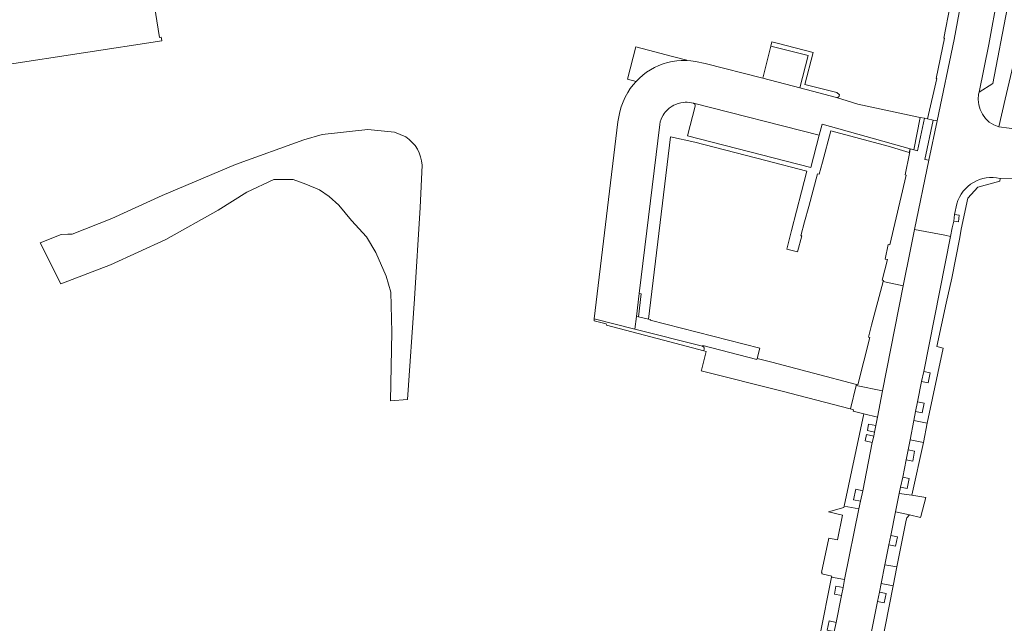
# Model space of a CAD drawing. Header units: metres. Extents: x 151213 to 156373, y 469495 to 475754.
# Tile 140 of 230: x 154002 to 154151, y 472663 to 472755. Entities that reach past the tile are written whole.
import ezdxf

# ---------------------------------------------------------------- set-up
doc = ezdxf.new("R2010")
doc.units = ezdxf.units.M
for name, color, linetype, lineweight in [('B-WE-OG-TERREIN_BEGROEID-GV', 252, 'Continuous', 18), ('B-WE-VH-ONVERHARD-GV', 252, 'Continuous', 18), ('B-WE-VH-OPENVERHARDING_BETONELEMENT-GV', 252, 'Continuous', 18), ('B-WE-VH-OPENVERHARDING_BETONSTRAATSTEEN-GV', 252, 'Continuous', 18), ('B-WE-VH-OPENVERHARDING_STRAATBAKSTEEN-GV', 252, 'Continuous', 18), ('B-WE-VH-OPENVERHARDING_TEGEL-GV', 252, 'Continuous', 18)]:
    doc.layers.add(name, color=color, linetype=linetype, lineweight=lineweight)

msp = doc.modelspace()

# ---------------------------------------------------------------- linework, layer by layer
at = {"layer": 'B-WE-OG-TERREIN_BEGROEID-GV', "flags": 128}
msp.add_lwpolyline([(154000, 472747.85), (154023.68, 472751.497), (154023.684, 472751.498), (154023.606, 472752.023), (154023.349, 472751.985), (154022.394, 472758.009), (154022.703, 472758.055), (154021.689, 472765.289), (154021.358, 472767.713), (154021.003, 472767.652), (154020.912, 472767.823), (154018.164, 472767.77), (154017.784, 472767.709)], dxfattribs=at)
at = {"layer": 'B-WE-VH-ONVERHARD-GV', "flags": 128}
msp.add_lwpolyline([(154060.589, 472736.934), (154058.885, 472737.666), (154054.864, 472738.037), (154047.938, 472737.289), (154045.155, 472736.498), (154034.821, 472732.745), (154023.738, 472728.073), (154016.133, 472724.607), (154010.139, 472722.228), (154009.497, 472722.246), (154008.477, 472722.197), (154005.285, 472720.916), (154008.422, 472714.688), (154015.933, 472717.567), (154024.32, 472721.397), (154032.217, 472725.851), (154036.552, 472728.582), (154040.649, 472730.482), (154043.558, 472730.482), (154045.458, 472729.77), (154047.537, 472728.938), (154049.021, 472727.929), (154050.446, 472726.623), (154052.406, 472724.307), (154054.662, 472721.813), (154056.087, 472719.438), (154057.631, 472715.875), (154058.343, 472713.441), (154058.462, 472707.384), (154058.284, 472696.993), (154060.861, 472697.237), (154061.907, 472712.457), (154062.745, 472726.25), (154063.057, 472732.654)], dxfattribs=at)
at = {"layer": 'B-WE-VH-ONVERHARD-GV'}
msp.add_lwpolyline([(154063.057, 472732.654, 0.2433181), (154060.589, 472736.934)], format="xyb", dxfattribs=at)
at = {"layer": 'B-WE-VH-OPENVERHARDING_BETONELEMENT-GV', "flags": 128}
for points in [[(154139.017, 472739.757), (154138.411, 472739.885), (154137.412, 472734.967), (154137.968, 472734.81)], [(154139.694, 472733.405), (154140.941, 472739.363), (154140.353, 472739.484), (154139.107, 472733.528)], [(154095.486, 472709.776), (154095.78, 472709.712), (154096.209, 472713.215), (154095.911, 472713.251)]]:
    msp.add_lwpolyline(points, close=True, dxfattribs=at)
at = {"layer": 'B-WE-VH-OPENVERHARDING_BETONSTRAATSTEEN-GV', "flags": 128}
msp.add_lwpolyline([(154150.98, 472764.487), (154150.544, 472761.023), (154150.461, 472760.592), (154150.154, 472758.598), (154150.152, 472758.438), (154148.768, 472750.902), (154147.29, 472743.702), (154149.382, 472744.994), (154151.567, 472756.307)], dxfattribs=at)
for points in [[(154120.177, 472744.352), (154121.441, 472749.254), (154115.78, 472750.681), (154114.569, 472745.812)], [(154104.096, 472742.032), (154104.163, 472742.006), (154104.233, 472741.96), (154104.275, 472741.917), (154104.315, 472741.857), (154104.334, 472741.813), (154104.346, 472741.766), (154104.353, 472741.719), (154104.351, 472741.659), (154104.342, 472741.612), (154104.339, 472741.6), (154103.198, 472737.089), (154121.838, 472732.327), (154123.124, 472737.185)]]:
    msp.add_lwpolyline(points, close=True, dxfattribs=at)
at = {"layer": 'B-WE-VH-OPENVERHARDING_STRAATBAKSTEEN-GV', "flags": 128}
for points in [[(154139.514, 472739.658), (154140.353, 472739.484), (154140.941, 472739.363), (154143.536, 472751.673), (154144.288, 472755.747), (154144.927, 472759.458), (154145.145, 472760.601), (154143.823, 472762.449), (154143.176, 472762.512), (154143.061, 472761.81), (154143.283, 472761.68), (154143.18, 472761.088), (154142.687, 472756.841), (154142.911, 472756.823), (154141.981, 472751.875), (154142.049, 472751.861), (154140.82, 472745.771), (154140.898, 472745.756)], [(154125.753, 472742.891), (154125.78, 472742.89), (154125.792, 472742.889), (154125.826, 472742.889), (154125.86, 472742.892), (154125.905, 472742.902), (154125.937, 472742.913), (154125.978, 472742.933), (154126.016, 472742.959), (154126.05, 472742.99), (154126.073, 472743.016), (154126.099, 472743.053), (154126.119, 472743.094), (154126.136, 472743.149), (154126.178, 472743.308), (154125.8, 472743.64), (154120.937, 472744.877), (154122.184, 472749.724), (154116.763, 472751.125), (154115.944, 472751.333), (154115.78, 472750.681), (154121.441, 472749.254), (154120.177, 472744.352), (154125.713, 472742.904)], [(154138.145, 472739.941), (154128.964, 472741.871), (154125.753, 472742.891), (154125.713, 472742.904), (154120.177, 472744.352), (154114.569, 472745.812), (154105.849, 472748.024), (154104.421, 472748.348), (154103.694, 472748.438), (154103.08, 472748.473), (154102.963, 472748.48), (154102.266, 472748.474), (154101.571, 472748.425), (154100.881, 472748.332), (154100.197, 472748.196), (154099.523, 472748.002), (154098.864, 472747.746), (154098.224, 472747.446), (154097.607, 472747.101), (154097.016, 472746.715), (154096.452, 472746.288), (154095.92, 472745.823), (154095.422, 472745.321), (154094.966, 472744.794), (154094.547, 472744.237), (154094.168, 472743.653), (154093.791, 472742.96), (154093.464, 472742.242), (154093.187, 472741.503), (154092.963, 472740.746), (154092.792, 472739.975), (154092.676, 472739.195), (154089.106, 472709.414), (154095.244, 472707.857), (154095.486, 472709.776), (154095.911, 472713.251), (154098.996, 472738.801), (154099.085, 472739.209), (154099.215, 472739.605), (154099.324, 472739.861), (154099.52, 472740.229), (154099.672, 472740.463), (154099.839, 472740.685), (154100.021, 472740.895), (154100.217, 472741.093), (154100.426, 472741.276), (154100.88, 472741.598), (154101.122, 472741.734), (154101.374, 472741.854), (154101.764, 472742), (154102.168, 472742.105), (154102.581, 472742.168), (154102.858, 472742.186), (154103.137, 472742.185), (154103.552, 472742.148), (154103.826, 472742.099), (154104.096, 472742.032), (154123.124, 472737.185), (154123.573, 472738.882), (154136.892, 472735.114), (154137.412, 472734.967), (154138.411, 472739.885)], [(154132.648, 472715.282), (154132.825, 472715.236), (154132.776, 472715.05), (154135.833, 472714.415), (154136.919, 472719.9), (154137.539, 472722.907), (154139.694, 472733.405), (154139.107, 472733.528), (154140.353, 472739.484), (154139.514, 472739.658), (154139.513, 472739.653), (154139.017, 472739.757), (154137.968, 472734.81), (154137.412, 472734.967), (154136.892, 472735.114), (154136.787, 472734.449), (154136.131, 472731.213), (154136.257, 472731.173), (154133.802, 472720.594), (154133.559, 472720.659), (154133.116, 472718.468), (154133.454, 472718.387)], [(154132.705, 472698.507), (154135.833, 472714.415), (154132.776, 472715.05), (154131.048, 472708.464), (154130.564, 472706.621), (154130.774, 472706.568), (154128.974, 472699.443), (154128.773, 472699.495), (154128.745, 472699.502), (154128.707, 472699.347)], [(154105.473, 472705.261), (154105.509, 472705.401), (154113.706, 472703.287), (154113.738, 472703.413), (154114.152, 472705), (154097.549, 472709.199), (154097.588, 472709.292), (154097.309, 472709.371), (154095.78, 472709.712), (154095.486, 472709.776), (154095.244, 472707.857)], [(154105.272, 472701.555), (154117.539, 472698.457), (154127.818, 472695.802), (154127.85, 472695.794), (154128.707, 472699.347), (154128.745, 472699.502), (154122.251, 472701.194), (154115.948, 472702.837), (154113.738, 472703.413), (154113.706, 472703.287), (154105.509, 472705.401), (154105.473, 472705.261), (154105.518, 472705.247), (154105.56, 472705.227), (154105.609, 472705.193), (154105.651, 472705.152), (154105.685, 472705.104), (154105.702, 472705.073), (154105.719, 472705.029), (154105.729, 472704.983), (154105.733, 472704.936), (154105.732, 472704.901), (154105.727, 472704.866), (154105.654, 472704.583), (154106.033, 472704.485), (154105.295, 472701.643)], [(154128.304, 472695.588), (154128.276, 472695.472), (154129.858, 472695.024), (154131.911, 472694.564), (154132.705, 472698.507), (154128.707, 472699.347), (154127.85, 472695.794), (154128.324, 472695.671)], [(154126.891, 472681.054), (154129.129, 472680.65), (154129.387, 472681.824), (154128.309, 472682.044), (154128.633, 472683.633), (154129.711, 472683.413), (154131.126, 472690.715), (154130.055, 472690.967), (154130.284, 472691.94), (154131.355, 472691.688), (154131.488, 472692.296), (154130.408, 472692.503), (154130.596, 472693.485), (154131.676, 472693.278), (154131.911, 472694.564), (154129.858, 472695.024)], [(154138.868, 472690.716), (154139.441, 472693.648), (154137.435, 472694.047), (154136.863, 472691.117)], [(154135.235, 472683.005), (154137.111, 472682.763), (154138.868, 472690.716), (154136.863, 472691.117), (154136.552, 472689.584), (154137.553, 472689.39), (154137.262, 472687.888), (154136.261, 472688.082), (154135.74, 472685.456), (154136.737, 472685.243), (154136.413, 472683.728), (154135.416, 472683.941)], [(154134.676, 472680.222), (154136.749, 472679.751), (154138.431, 472679.341), (154138.474, 472679.515), (154139.219, 472682.395), (154137.111, 472682.763), (154135.235, 472683.005)], [(154123.446, 472671.026), (154123.56, 472670.999), (154123.52, 472670.831), (154125.005, 472670.491), (154124.994, 472670.348), (154126.964, 472669.979), (154129.129, 472680.65), (154126.891, 472681.054), (154126.852, 472680.85), (154124.533, 472680.199), (154126.633, 472679.722), (154125.869, 472675.971), (154124.581, 472676.242)], [(154133.045, 472672.22), (154134.858, 472671.883), (154136.264, 472678.941), (154136.394, 472679.317), (154136.749, 472679.751), (154134.676, 472680.222), (154133.96, 472676.662), (154134.958, 472676.454), (154134.664, 472675.038), (154133.669, 472675.245)], [(154134.306, 472669.004), (154134.858, 472671.883), (154133.045, 472672.22), (154132.477, 472669.359)], [(154121.009, 472660.753), (154124.976, 472659.967), (154125.395, 472662.092), (154124.321, 472662.328), (154124.623, 472663.705), (154125.697, 472663.469), (154126.499, 472667.563), (154125.419, 472667.773), (154125.65, 472668.959), (154126.73, 472668.749), (154126.964, 472669.979), (154124.994, 472670.348), (154123.233, 472661.477), (154121.378, 472661.869), (154121.267, 472661.892)]]:
    msp.add_lwpolyline(points, close=True, dxfattribs=at)
for points in [[(154147.215, 472743.427), (154147.29, 472743.702), (154148.768, 472750.902), (154150.152, 472758.438), (154150.154, 472758.598), (154150.461, 472760.592), (154145.282, 472761.432), (154145.145, 472760.601), (154144.927, 472759.458), (154144.288, 472755.747), (154143.536, 472751.673), (154140.941, 472739.363), (154139.694, 472733.405), (154137.539, 472722.907), (154142.141, 472722.06)], [(154151.567, 472756.307), (154149.382, 472744.994), (154147.29, 472743.702), (154147.215, 472743.427)], [(154150.274, 472738.443), (154151.246, 472742.664), (154153.793, 472753.587), (154154.869, 472753.333), (154156.83, 472752.871)], [(154150.474, 472730.628), (154153.756, 472730.689), (154154.791, 472737.853), (154153.412, 472738.051), (154150.274, 472738.443)], [(154139.441, 472693.648), (154141.871, 472704.996), (154140.918, 472705.232), (154142.298, 472711.781), (154143.164, 472715.585), (154144.401, 472721.713), (154144.579, 472722.984), (154145.587, 472727.679), (154147.088, 472729.347), (154150.453, 472730.265), (154150.474, 472730.628)], [(154143.93, 472726.823), (154143.58, 472725.175), (154144.296, 472725.095), (154144.185, 472724.099), (154143.469, 472724.179), (154143.211, 472723.199), (154142.964, 472721.894), (154138.922, 472701.472), (154139.921, 472701.268), (154139.606, 472699.725), (154138.607, 472699.929), (154137.989, 472696.841), (154138.988, 472696.636), (154138.689, 472695.178), (154137.69, 472695.383), (154137.435, 472694.047), (154139.441, 472693.648)], [(154142.141, 472722.06), (154142.964, 472721.894), (154143.211, 472723.199), (154143.469, 472724.179), (154143.58, 472725.175), (154143.93, 472726.823)], [(154130.675, 472660.356), (154131.93, 472666.649), (154132.224, 472668.065), (154132.477, 472669.359), (154133.045, 472672.22), (154133.669, 472675.245), (154133.666, 472675.246), (154133.96, 472676.662), (154134.676, 472680.222), (154135.235, 472683.005), (154135.416, 472683.941), (154135.74, 472685.456), (154136.261, 472688.082), (154136.552, 472689.584), (154136.863, 472691.117), (154137.435, 472694.047), (154137.69, 472695.383), (154137.989, 472696.841), (154138.607, 472699.929), (154138.922, 472701.472), (154142.964, 472721.894), (154142.141, 472722.06), (154137.539, 472722.907), (154136.919, 472719.9), (154135.833, 472714.415), (154132.705, 472698.507), (154131.911, 472694.564), (154131.676, 472693.278), (154131.488, 472692.296), (154131.355, 472691.688), (154131.126, 472690.715), (154129.711, 472683.413), (154129.387, 472681.824), (154129.129, 472680.65), (154126.964, 472669.979), (154126.73, 472668.749), (154126.499, 472667.563), (154125.697, 472663.469), (154125.395, 472662.092)], [(154130.539, 472649.455), (154130.543, 472649.475), (154130.811, 472650.821), (154130.726, 472650.835), (154134.306, 472669.004), (154132.477, 472669.359), (154132.224, 472668.065), (154133.223, 472667.858), (154132.929, 472666.442), (154131.93, 472666.649), (154130.675, 472660.356), (154131.675, 472660.156), (154131.393, 472658.749), (154130.393, 472658.949), (154129.261, 472653.364), (154130.336, 472653.129), (154130.016, 472651.666), (154128.941, 472651.901), (154128.904, 472651.705)]]:
    msp.add_lwpolyline(points, dxfattribs=at)
at = {"layer": 'B-WE-VH-OPENVERHARDING_STRAATBAKSTEEN-GV'}
for points in [[(154150.274, 472738.443, -0.376602), (154147.215, 472743.427)], [(154147.215, 472743.427, 0.376602), (154150.274, 472738.443)], [(154143.93, 472726.823, -0.4039632), (154150.474, 472730.628)], [(154150.474, 472730.628, 0.4039632), (154143.93, 472726.823)]]:
    msp.add_lwpolyline(points, format="xyb", dxfattribs=at)
at = {"layer": 'B-WE-VH-OPENVERHARDING_TEGEL-GV', "flags": 128}
for points in [[(154095.422, 472745.321), (154095.92, 472745.823), (154096.452, 472746.288), (154097.016, 472746.715), (154097.607, 472747.101), (154098.224, 472747.446), (154098.864, 472747.746), (154099.523, 472748.002), (154100.197, 472748.196), (154100.881, 472748.332), (154101.571, 472748.425), (154102.266, 472748.474), (154102.963, 472748.48), (154103.08, 472748.473), (154103.1, 472748.552), (154100.945, 472749.111), (154095.383, 472750.55), (154094.142, 472745.68)], [(154120.438, 472728.649), (154120.445, 472728.647), (154119.684, 472725.703), (154118.922, 472722.76), (154118.216, 472719.968), (154119.819, 472719.532), (154120.491, 472721.958), (154120.351, 472721.995), (154120.91, 472724.092), (154121.526, 472726.404), (154122.847, 472731.362), (154123.121, 472731.288), (154123.605, 472733.102), (154124.868, 472737.836), (154133.535, 472735.523), (154136.746, 472734.561), (154136.892, 472735.114), (154123.573, 472738.882), (154123.124, 472737.185), (154121.838, 472732.327), (154103.198, 472737.089), (154104.339, 472741.6), (154104.342, 472741.612), (154104.351, 472741.659), (154104.353, 472741.719), (154104.346, 472741.766), (154104.334, 472741.813), (154104.315, 472741.857), (154104.275, 472741.917), (154104.233, 472741.96), (154104.163, 472742.006), (154104.096, 472742.032), (154103.826, 472742.099), (154103.552, 472742.148), (154103.137, 472742.185), (154102.858, 472742.186), (154102.581, 472742.168), (154102.168, 472742.105), (154101.764, 472742), (154101.374, 472741.854), (154101.122, 472741.734), (154100.88, 472741.598), (154100.426, 472741.276), (154100.217, 472741.093), (154100.021, 472740.895), (154099.839, 472740.685), (154099.672, 472740.463), (154099.52, 472740.229), (154099.324, 472739.861), (154099.215, 472739.605), (154099.085, 472739.209), (154098.996, 472738.801), (154095.911, 472713.251), (154096.209, 472713.215), (154095.78, 472709.712), (154097.309, 472709.371), (154100.634, 472736.968), (154104.284, 472736.129), (154115.036, 472733.369), (154121.228, 472731.736)], [(154100.506, 472705.916), (154105.654, 472704.583), (154105.727, 472704.866), (154105.732, 472704.901), (154105.733, 472704.936), (154105.729, 472704.983), (154105.719, 472705.029), (154105.702, 472705.073), (154105.685, 472705.104), (154105.651, 472705.152), (154105.609, 472705.193), (154105.56, 472705.227), (154105.518, 472705.247), (154105.473, 472705.261), (154095.244, 472707.857), (154089.106, 472709.414), (154089.082, 472709.129), (154090.898, 472708.653), (154090.93, 472708.48)]]:
    msp.add_lwpolyline(points, close=True, dxfattribs=at)

doc.saveas('drawing.dxf')
